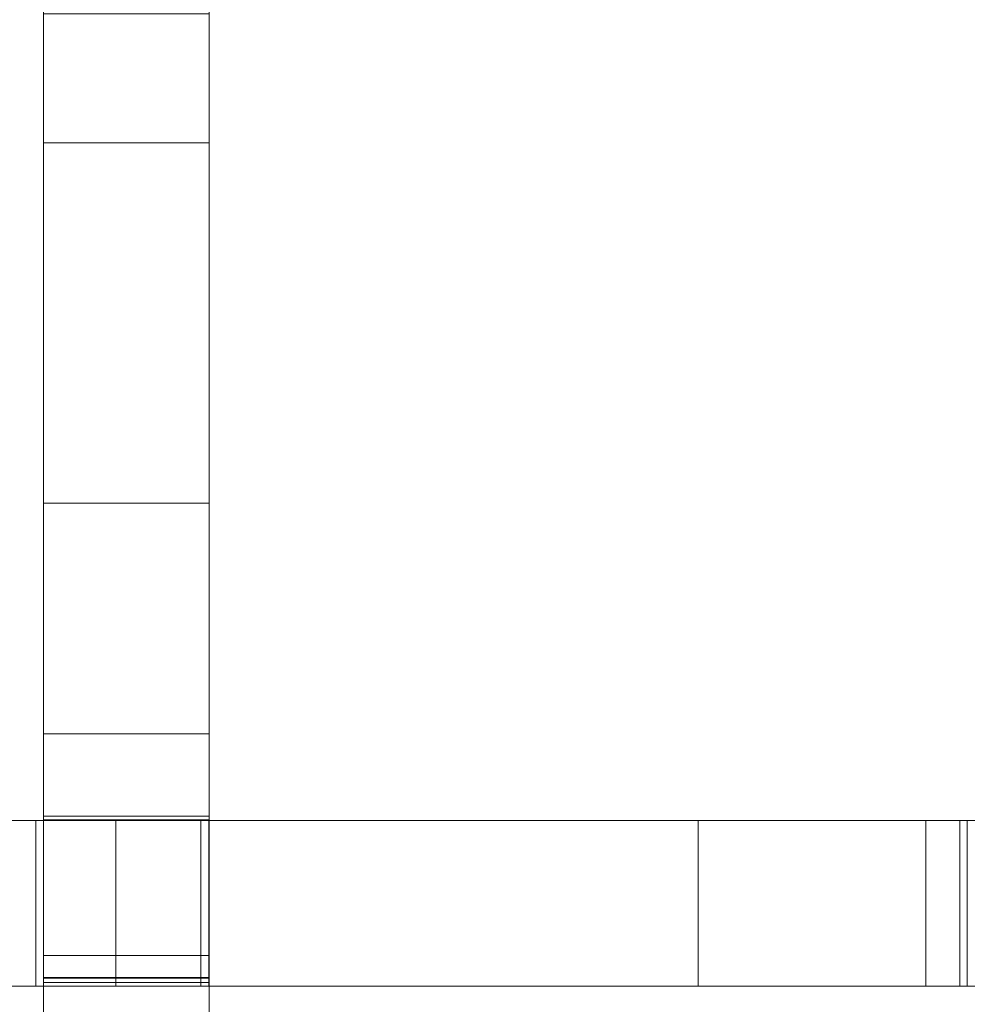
# Model space of a CAD drawing. Header units: millimetres. Extents: x -211 to 218, y -248 to 286.
# Tile 64 of 214: x 134 to 168, y -74 to -38. Entities that reach past the tile are written whole.
import ezdxf

# ---------------------------------------------------------------- set-up
doc = ezdxf.new("R2010")
doc.units = ezdxf.units.MM
doc.header["$LTSCALE"] = 25.4
doc.layers.add('None', color=7, linetype='Continuous', lineweight=9)

msp = doc.modelspace()

# ---------------------------------------------------------------- linework, layer by layer
at = {"layer": 'None', "color": 7, "linetype": 'Continuous', "lineweight": 9}
for points in [[(137.942, -163.744, -179.983), (133.997, -166.801, -180.284), (3.938, 1.008, -180.284), (7.883, 4.065, -179.983)], [(140.738, -29.983, 14.474), (134.738, -29.983, 14.474), (134.738, -42.555, 15.252), (140.738, -42.555, 15.252)], [(140.738, -66.907, -12.949), (134.738, -66.907, -12.949), (134.738, -37.89, -16.136), (140.738, -37.89, -16.136)], [(140.738, -42.555, 15.252), (134.738, -42.555, 15.252), (134.738, -55.585, 16.089), (140.738, -55.585, 16.089)], [(140.738, -55.585, 16.089), (134.738, -55.585, 16.089), (134.738, -63.931, 16.632), (140.738, -63.931, 16.632)], [(140.738, -63.931, 16.632), (134.738, -63.931, 16.632), (134.738, -71.95, 17.152), (140.738, -71.95, 17.152)], [(140.738, -67.037, -12.935), (134.738, -67.037, -12.935), (134.738, -66.907, -12.949), (140.738, -66.907, -12.949)], [(107.282, -67.059, 14.393), (107.282, -73.059, 14.393), (134.465, -73.059, 16.797), (134.465, -67.059, 16.797)], [(137.354, -67.059, -12.435), (137.354, -73.059, -12.435), (116.233, -73.059, -15.667), (116.233, -67.059, -15.667)], [(134.465, -67.059, 16.797), (134.465, -73.059, 16.797), (134.739, -73.059, 16.826), (134.739, -67.059, 16.826)], [(140.738, -67.064, -2.361), (134.738, -67.064, -2.361), (134.738, -67.037, -12.935), (140.738, -67.037, -12.935)], [(140.738, -72.764, -2.376), (134.738, -72.764, -2.376), (134.738, -67.064, -2.361), (140.738, -67.064, -2.361)], [(134.739, -67.059, 16.826), (134.739, -73.059, 16.826), (134.739, -73.059, -2.382), (134.739, -67.059, -2.382)], [(134.739, -67.059, -2.382), (134.739, -73.059, -2.382), (140.439, -73.059, -2.382), (140.439, -67.059, -2.382)], [(158.427, -67.059, -8.667), (158.427, -73.059, -8.667), (137.354, -73.059, -12.435), (137.354, -67.059, -12.435)], [(140.439, -67.059, -2.382), (140.439, -73.059, -2.382), (140.439, -73.059, 17.423), (140.439, -67.059, 17.423)], [(140.439, -67.059, 17.423), (140.439, -73.059, 17.423), (140.722, -73.059, 17.452), (140.722, -67.059, 17.452)], [(140.722, -67.059, 17.452), (140.722, -73.059, 17.452), (167.904, -73.059, 20.896), (167.904, -67.059, 20.896)], [(166.668, -67.059, -7.049), (166.668, -73.059, -7.049), (158.427, -73.059, -8.667), (158.427, -67.059, -8.667)], [(174.626, -67.059, -5.418), (174.626, -73.059, -5.418), (166.668, -73.059, -7.049), (166.668, -67.059, -7.049)], [(167.904, -67.059, 20.896), (167.904, -73.059, 20.896), (168.172, -73.059, 20.934), (168.172, -67.059, 20.934)], [(168.172, -67.059, 20.934), (168.172, -73.059, 20.934), (168.172, -73.059, 4.046), (168.172, -67.059, 4.046)], [(168.172, -67.059, 4.046), (168.172, -73.059, 4.046), (173.872, -73.059, 4.046), (173.872, -67.059, 4.046)], [(140.738, -71.95, 17.152), (134.738, -71.95, 17.152), (134.738, -79.647, 17.649), (140.738, -79.647, 17.649)], [(140.738, -72.917, -12.292), (134.738, -72.917, -12.292), (134.738, -72.738, -12.312), (140.738, -72.738, -12.312)], [(140.738, -72.738, -12.312), (134.738, -72.738, -12.312), (134.738, -72.764, -2.376), (140.738, -72.764, -2.376)], [(140.738, -101.965, -9.129), (134.738, -101.965, -9.129), (134.738, -72.917, -12.292), (140.738, -72.917, -12.292)]]:
    msp.add_3dface(points, dxfattribs=at)
for points, invisible_edges in [([(137.942, -163.744, -179.983), (7.883, 4.065, -179.983), (7.883, 3.068, -169.85), (133.301, -159.721, -160.019)], 12), ([(129.356, -162.778, -160.32), (3.938, 0.01, -170.151), (3.938, 1.008, -180.284), (133.997, -166.801, -180.284)], 9), ([(134.738, -32.005, -6.217), (134.738, -37.705, -6.233), (134.738, -42.555, 15.252), (134.738, -29.983, 14.474)], 10), ([(140.738, -29.983, 14.474), (140.738, -42.555, 15.252), (140.738, -37.705, -6.233), (140.738, -32.005, -6.217)], 10), ([(134.738, -66.907, -12.949), (134.738, -67.064, -2.361), (134.738, -42.555, 15.252), (134.738, -37.705, -6.233)], 15), ([(134.738, -37.705, -6.233), (134.738, -37.89, -16.136), (134.738, -66.907, -12.949)], 9), ([(140.738, -66.907, -12.949), (140.738, -37.89, -16.136), (140.738, -37.705, -6.233)], 10), ([(140.738, -37.705, -6.233), (140.738, -42.555, 15.252), (140.738, -67.064, -2.361), (140.738, -66.907, -12.949)], 15), ([(134.738, -55.585, 16.089), (134.738, -42.555, 15.252), (134.738, -67.064, -2.361)], 10), ([(140.738, -67.064, -2.361), (140.738, -42.555, 15.252), (140.738, -55.585, 16.089)], 9), ([(134.738, -63.931, 16.632), (134.738, -55.585, 16.089), (134.738, -67.064, -2.361)], 10), ([(140.738, -67.064, -2.361), (140.738, -55.585, 16.089), (140.738, -63.931, 16.632)], 9), ([(134.738, -67.064, -2.361), (134.738, -72.764, -2.376), (134.738, -71.95, 17.152), (134.738, -63.931, 16.632)], 10), ([(140.738, -63.931, 16.632), (140.738, -71.95, 17.152), (140.738, -72.764, -2.376), (140.738, -67.064, -2.361)], 10), ([(134.738, -66.907, -12.949), (134.738, -67.037, -12.935), (134.738, -67.064, -2.361)], 8), ([(140.738, -67.064, -2.361), (140.738, -67.037, -12.935), (140.738, -66.907, -12.949)], 8), ([(134.739, -67.059, -2.382), (116.233, -67.059, -15.667), (107.005, -67.059, -7.35)], 11), ([(107.005, -67.059, -7.35), (107.282, -67.059, 14.393), (134.465, -67.059, 16.797), (134.739, -67.059, -2.382)], 13), ([(137.354, -67.059, -12.435), (116.233, -67.059, -15.667), (134.739, -67.059, -2.382)], 10), ([(134.465, -67.059, 16.797), (134.739, -67.059, 16.826), (134.739, -67.059, -2.382)], 8), ([(134.739, -67.059, -2.382), (140.439, -67.059, -2.382), (158.427, -67.059, -8.667), (137.354, -67.059, -12.435)], 10), ([(168.172, -67.059, 4.046), (158.427, -67.059, -8.667), (140.439, -67.059, -2.382), (140.722, -67.059, 17.452)], 15), ([(140.439, -67.059, -2.382), (140.439, -67.059, 17.423), (140.722, -67.059, 17.452)], 8), ([(140.722, -67.059, 17.452), (167.904, -67.059, 20.896), (168.172, -67.059, 4.046)], 10), ([(166.668, -67.059, -7.049), (158.427, -67.059, -8.667), (168.172, -67.059, 4.046)], 10), ([(168.172, -67.059, 4.046), (173.872, -67.059, 4.046), (174.626, -67.059, -5.418), (166.668, -67.059, -7.049)], 10), ([(167.904, -67.059, 20.896), (168.172, -67.059, 20.934), (168.172, -67.059, 4.046)], 8), ([(134.738, -72.764, -2.376), (134.738, -87.019, 18.124), (134.738, -79.647, 17.649), (134.738, -71.95, 17.152)], 9), ([(140.738, -71.95, 17.152), (140.738, -79.647, 17.649), (140.738, -87.019, 18.124), (140.738, -72.764, -2.376)], 12), ([(134.738, -72.764, -2.376), (134.738, -72.738, -12.312), (134.738, -72.917, -12.292)], 8), ([(134.738, -101.965, -9.129), (134.738, -102.122, 1.465), (134.738, -87.019, 18.124), (134.738, -72.764, -2.376)], 15), ([(134.738, -72.764, -2.376), (134.738, -72.917, -12.292), (134.738, -101.965, -9.129)], 9), ([(140.738, -72.917, -12.292), (140.738, -72.738, -12.312), (140.738, -72.764, -2.376)], 8), ([(140.738, -101.965, -9.129), (140.738, -72.917, -12.292), (140.738, -72.764, -2.376)], 10), ([(140.738, -72.764, -2.376), (140.738, -87.019, 18.124), (140.738, -102.122, 1.465), (140.738, -101.965, -9.129)], 15), ([(134.739, -73.059, -2.382), (134.465, -73.059, 16.797), (107.282, -73.059, 14.393), (107.005, -73.059, -7.35)], 13), ([(107.005, -73.059, -7.35), (116.233, -73.059, -15.667), (134.739, -73.059, -2.382)], 11), ([(134.739, -73.059, -2.382), (116.233, -73.059, -15.667), (137.354, -73.059, -12.435)], 9), ([(134.739, -73.059, -2.382), (134.739, -73.059, 16.826), (134.465, -73.059, 16.797)], 8), ([(137.354, -73.059, -12.435), (158.427, -73.059, -8.667), (140.439, -73.059, -2.382), (134.739, -73.059, -2.382)], 10), ([(140.722, -73.059, 17.452), (140.439, -73.059, -2.382), (158.427, -73.059, -8.667), (168.172, -73.059, 4.046)], 15), ([(140.722, -73.059, 17.452), (140.439, -73.059, 17.423), (140.439, -73.059, -2.382)], 8), ([(168.172, -73.059, 4.046), (167.904, -73.059, 20.896), (140.722, -73.059, 17.452)], 9), ([(168.172, -73.059, 4.046), (158.427, -73.059, -8.667), (166.668, -73.059, -7.049)], 9), ([(166.668, -73.059, -7.049), (174.626, -73.059, -5.418), (173.872, -73.059, 4.046), (168.172, -73.059, 4.046)], 10), ([(168.172, -73.059, 4.046), (168.172, -73.059, 20.934), (167.904, -73.059, 20.896)], 8)]:
    msp.add_3dface(points, dxfattribs=dict(at, invisible_edges=invisible_edges))

doc.saveas('drawing.dxf')
